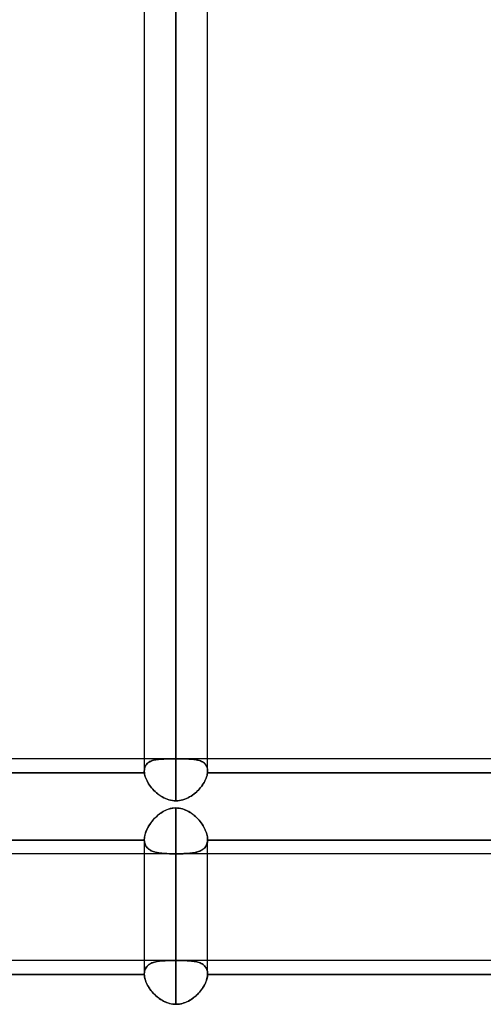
# Model space of a CAD drawing. Header units: millimetres. Extents: x -82 to 97, y -215 to 215.
# Tile 5 of 81: x 13 to 24, y -126 to -101. Entities that reach past the tile are written whole.
import ezdxf

# ---------------------------------------------------------------- set-up
doc = ezdxf.new("R2010")
doc.units = ezdxf.units.MM
doc.layers.add('MAIN-1', color=7, linetype='Continuous')
doc.layers.add('MAIN-2', color=7, linetype='Continuous')

msp = doc.modelspace()

# ---------------------------------------------------------------- linework, layer by layer
at = {"layer": 'MAIN-1'}
for p, q in [((15.619, 0), (15.619, -119.877)), ((17.204, -119.877), (17.204, 0)), ((16.411, -120.621), (16.411, 0)), ((15.619, -119.574), (8.404, -119.574)), ((24.419, -119.574), (17.204, -119.574)), ((15.621, -119.922), (8.401, -119.922)), ((15.619, -119.883), (15.619, -119.877)), ((15.619, -119.89), (15.619, -119.883)), ((15.619, -119.896), (15.619, -119.89)), ((15.62, -119.902), (15.619, -119.896)), ((15.62, -119.909), (15.62, -119.902)), ((15.621, -119.915), (15.62, -119.909)), ((15.621, -119.922), (15.621, -119.915)), ((15.626, -119.954), (15.621, -119.922)), ((15.634, -119.987), (15.626, -119.954)), ((17.196, -119.954), (17.189, -119.987)), ((17.201, -119.922), (17.196, -119.954)), ((17.202, -119.914), (17.201, -119.922)), ((24.421, -119.922), (17.201, -119.922)), ((17.203, -119.907), (17.202, -119.914)), ((17.204, -119.884), (17.203, -119.892)), ((17.203, -119.892), (17.203, -119.899)), ((17.203, -119.899), (17.203, -119.907)), ((17.204, -119.877), (17.204, -119.884)), ((15.644, -120.021), (15.634, -119.987)), ((15.656, -120.056), (15.644, -120.021)), ((15.671, -120.09), (15.656, -120.056)), ((15.688, -120.125), (15.671, -120.09)), ((15.707, -120.16), (15.688, -120.125)), ((15.728, -120.195), (15.707, -120.16)), ((15.751, -120.23), (15.728, -120.195)), ((17.095, -120.194), (17.072, -120.229)), ((17.116, -120.16), (17.095, -120.194)), ((17.135, -120.125), (17.116, -120.16)), ((17.152, -120.09), (17.135, -120.125)), ((17.167, -120.055), (17.152, -120.09)), ((17.179, -120.021), (17.167, -120.055)), ((17.189, -119.987), (17.179, -120.021)), ((15.775, -120.264), (15.751, -120.23)), ((15.802, -120.297), (15.775, -120.264)), ((15.83, -120.33), (15.802, -120.297)), ((15.86, -120.362), (15.83, -120.33)), ((15.892, -120.392), (15.86, -120.362)), ((15.924, -120.422), (15.892, -120.392)), ((15.959, -120.45), (15.924, -120.422)), ((15.995, -120.477), (15.959, -120.45)), ((16.864, -120.45), (16.828, -120.477)), ((16.898, -120.422), (16.864, -120.45)), ((16.931, -120.392), (16.898, -120.422)), ((16.963, -120.361), (16.931, -120.392)), ((16.993, -120.329), (16.963, -120.361)), ((17.021, -120.297), (16.993, -120.329)), ((17.047, -120.263), (17.021, -120.297)), ((17.072, -120.229), (17.047, -120.263)), ((16.032, -120.502), (15.995, -120.477)), ((16.07, -120.525), (16.032, -120.502)), ((16.11, -120.546), (16.07, -120.525)), ((16.15, -120.565), (16.11, -120.546)), ((16.192, -120.582), (16.15, -120.565)), ((16.234, -120.595), (16.192, -120.582)), ((16.278, -120.606), (16.234, -120.595)), ((16.322, -120.614), (16.278, -120.606)), ((16.367, -120.619), (16.322, -120.614)), ((16.411, -120.621), (16.367, -120.619)), ((16.456, -120.619), (16.411, -120.621)), ((16.5, -120.615), (16.456, -120.619)), ((16.544, -120.607), (16.5, -120.615)), ((16.587, -120.596), (16.544, -120.607)), ((16.63, -120.582), (16.587, -120.596)), ((16.672, -120.565), (16.63, -120.582)), ((16.713, -120.546), (16.672, -120.565)), ((16.753, -120.525), (16.713, -120.546)), ((16.791, -120.502), (16.753, -120.525)), ((16.828, -120.477), (16.791, -120.502)), ((25.211, -121.951), (1.783, -121.951)), ((15.619, -121.951), (15.619, -124.954)), ((16.411, -125.713), (16.411, -121.951)), ((17.204, -124.954), (17.204, -121.951)), ((15.619, -124.617), (8.404, -124.617)), ((24.419, -124.617), (17.204, -124.617)), ((15.619, -124.965), (8.404, -124.965)), ((15.619, -124.955), (15.619, -124.954)), ((15.619, -124.957), (15.619, -124.955)), ((15.619, -124.959), (15.619, -124.957)), ((15.619, -124.96), (15.619, -124.959)), ((15.619, -124.962), (15.619, -124.96)), ((15.619, -124.964), (15.619, -124.962)), ((15.619, -124.965), (15.619, -124.964)), ((15.621, -124.999), (15.619, -124.965)), ((15.626, -125.034), (15.621, -124.999)), ((15.634, -125.07), (15.626, -125.034)), ((15.645, -125.106), (15.634, -125.07)), ((15.658, -125.143), (15.645, -125.106)), ((17.174, -125.118), (17.162, -125.151)), ((17.184, -125.086), (17.174, -125.118)), ((17.192, -125.055), (17.184, -125.086)), ((17.198, -125.024), (17.192, -125.055)), ((17.202, -124.994), (17.198, -125.024)), ((17.204, -124.965), (17.202, -124.994)), ((17.204, -124.954), (17.204, -124.956)), ((17.204, -124.956), (17.204, -124.958)), ((17.204, -124.958), (17.204, -124.959)), ((17.204, -124.959), (17.204, -124.961)), ((17.204, -124.961), (17.204, -124.963)), ((17.204, -124.963), (17.204, -124.965)), ((24.419, -124.965), (17.204, -124.965)), ((15.673, -125.18), (15.658, -125.143)), ((15.691, -125.218), (15.673, -125.18)), ((15.712, -125.255), (15.691, -125.218)), ((15.734, -125.292), (15.712, -125.255)), ((15.758, -125.328), (15.734, -125.292)), ((15.785, -125.364), (15.758, -125.328)), ((15.813, -125.399), (15.785, -125.364)), ((17.029, -125.375), (17.004, -125.405)), ((17.053, -125.344), (17.029, -125.375)), ((17.075, -125.312), (17.053, -125.344)), ((17.096, -125.28), (17.075, -125.312)), ((17.115, -125.248), (17.096, -125.28)), ((17.132, -125.216), (17.115, -125.248)), ((17.148, -125.183), (17.132, -125.216)), ((17.162, -125.151), (17.148, -125.183)), ((15.843, -125.433), (15.813, -125.399)), ((15.875, -125.466), (15.843, -125.433)), ((15.908, -125.498), (15.875, -125.466)), ((15.944, -125.528), (15.908, -125.498)), ((15.98, -125.557), (15.944, -125.528)), ((16.018, -125.584), (15.98, -125.557)), ((16.058, -125.609), (16.018, -125.584)), ((16.098, -125.632), (16.058, -125.609)), ((16.759, -125.613), (16.723, -125.633)), ((16.793, -125.591), (16.759, -125.613)), ((16.827, -125.568), (16.793, -125.591)), ((16.859, -125.544), (16.827, -125.568)), ((16.891, -125.519), (16.859, -125.544)), ((16.921, -125.492), (16.891, -125.519)), ((16.95, -125.464), (16.921, -125.492)), ((16.978, -125.435), (16.95, -125.464)), ((17.004, -125.405), (16.978, -125.435)), ((16.14, -125.652), (16.098, -125.632)), ((16.183, -125.67), (16.14, -125.652)), ((16.228, -125.685), (16.183, -125.67)), ((16.273, -125.697), (16.228, -125.685)), ((16.318, -125.706), (16.273, -125.697)), ((16.365, -125.711), (16.318, -125.706)), ((16.411, -125.713), (16.365, -125.711)), ((16.452, -125.711), (16.411, -125.713)), ((16.492, -125.708), (16.452, -125.711)), ((16.532, -125.701), (16.492, -125.708)), ((16.571, -125.692), (16.532, -125.701)), ((16.61, -125.68), (16.571, -125.692)), ((16.649, -125.666), (16.61, -125.68)), ((16.686, -125.651), (16.649, -125.666)), ((16.723, -125.633), (16.686, -125.651))]:
    msp.add_line(p, q, dxfattribs=at)
at = {"layer": 'MAIN-2'}
for p, q in [((16.411, 0), (16.411, -119.574)), ((16.411, 0), (16.411, -120.621)), ((16.411, -119.574), (16.411, -43.901)), ((16.3, -119.574), (15.619, -119.574)), ((15.672, -119.711), (15.656, -119.734)), ((15.66, -119.729), (15.674, -119.71)), ((15.691, -119.691), (15.672, -119.711)), ((15.674, -119.71), (15.69, -119.692)), ((15.69, -119.692), (15.708, -119.675)), ((15.712, -119.672), (15.691, -119.691)), ((15.708, -119.675), (15.728, -119.66)), ((15.735, -119.655), (15.712, -119.672)), ((15.728, -119.66), (15.75, -119.647)), ((15.761, -119.641), (15.735, -119.655)), ((15.75, -119.647), (15.773, -119.635)), ((15.789, -119.628), (15.761, -119.641)), ((15.773, -119.635), (15.798, -119.624)), ((15.818, -119.617), (15.789, -119.628)), ((15.798, -119.624), (15.824, -119.614)), ((15.849, -119.607), (15.818, -119.617)), ((15.824, -119.614), (15.852, -119.606)), ((15.883, -119.599), (15.849, -119.607)), ((15.852, -119.606), (15.88, -119.599)), ((15.88, -119.599), (15.91, -119.594)), ((15.917, -119.592), (15.883, -119.599)), ((15.91, -119.594), (15.941, -119.589)), ((15.954, -119.587), (15.917, -119.592)), ((15.941, -119.589), (15.972, -119.585)), ((15.992, -119.583), (15.954, -119.587)), ((15.972, -119.585), (16.005, -119.581)), ((16.032, -119.579), (15.992, -119.583)), ((16.005, -119.581), (16.038, -119.579)), ((16.073, -119.577), (16.032, -119.579)), ((16.038, -119.579), (16.072, -119.577)), ((16.072, -119.577), (16.108, -119.576)), ((16.116, -119.575), (16.073, -119.577)), ((16.108, -119.576), (16.144, -119.575)), ((16.16, -119.574), (16.116, -119.575)), ((16.144, -119.575), (16.182, -119.574)), ((16.205, -119.574), (16.16, -119.574)), ((16.182, -119.574), (16.22, -119.574)), ((16.251, -119.574), (16.205, -119.574)), ((16.22, -119.574), (16.259, -119.574)), ((16.298, -119.574), (16.251, -119.574)), ((16.259, -119.574), (16.299, -119.574)), ((16.317, -119.574), (16.298, -119.574)), ((16.299, -119.574), (16.318, -119.574)), ((16.336, -119.574), (16.317, -119.574)), ((16.318, -119.574), (16.336, -119.574)), ((16.354, -119.574), (16.336, -119.574)), ((16.336, -119.574), (16.355, -119.574)), ((16.373, -119.574), (16.354, -119.574)), ((16.355, -119.574), (16.374, -119.574)), ((16.392, -119.574), (16.373, -119.574)), ((16.374, -119.574), (16.392, -119.574)), ((16.411, -119.574), (16.392, -119.574)), ((16.392, -119.574), (16.411, -119.574)), ((16.411, -119.574), (16.43, -119.574)), ((16.43, -119.574), (16.411, -119.574)), ((16.43, -119.574), (16.449, -119.574)), ((16.449, -119.574), (16.43, -119.574)), ((16.449, -119.574), (16.468, -119.574)), ((16.468, -119.574), (16.449, -119.574)), ((16.468, -119.574), (16.487, -119.574)), ((16.487, -119.574), (16.468, -119.574)), ((16.487, -119.574), (16.506, -119.574)), ((16.505, -119.574), (16.487, -119.574)), ((16.524, -119.574), (16.505, -119.574)), ((16.506, -119.574), (16.524, -119.574)), ((17.204, -119.574), (16.523, -119.574)), ((16.524, -119.574), (16.561, -119.574)), ((16.567, -119.574), (16.524, -119.574)), ((16.561, -119.574), (16.598, -119.574)), ((16.609, -119.574), (16.567, -119.574)), ((16.598, -119.574), (16.633, -119.574)), ((16.65, -119.574), (16.609, -119.574)), ((16.633, -119.574), (16.668, -119.575)), ((16.691, -119.575), (16.65, -119.574)), ((16.668, -119.575), (16.702, -119.575)), ((16.73, -119.576), (16.691, -119.575)), ((16.702, -119.575), (16.736, -119.576)), ((16.768, -119.578), (16.73, -119.576)), ((16.736, -119.576), (16.768, -119.578)), ((16.768, -119.578), (16.8, -119.58)), ((16.804, -119.58), (16.768, -119.578)), ((16.8, -119.58), (16.831, -119.583)), ((16.84, -119.584), (16.804, -119.58)), ((16.831, -119.583), (16.862, -119.586)), ((16.874, -119.588), (16.84, -119.584)), ((16.862, -119.586), (16.891, -119.59)), ((16.907, -119.593), (16.874, -119.588)), ((16.891, -119.59), (16.92, -119.595)), ((16.939, -119.599), (16.907, -119.593)), ((16.92, -119.595), (16.948, -119.601)), ((16.97, -119.606), (16.939, -119.599)), ((16.948, -119.601), (16.974, -119.607)), ((16.999, -119.615), (16.97, -119.606)), ((16.974, -119.607), (17, -119.615)), ((17.027, -119.625), (16.999, -119.615)), ((17, -119.615), (17.024, -119.624)), ((17.024, -119.624), (17.047, -119.634)), ((17.054, -119.637), (17.027, -119.625)), ((17.047, -119.634), (17.069, -119.645)), ((17.078, -119.65), (17.054, -119.637)), ((17.069, -119.645), (17.09, -119.657)), ((17.101, -119.665), (17.078, -119.65)), ((17.09, -119.657), (17.108, -119.671)), ((17.122, -119.682), (17.101, -119.665)), ((17.108, -119.671), (17.126, -119.685)), ((17.14, -119.7), (17.122, -119.682)), ((17.126, -119.685), (17.142, -119.702)), ((17.157, -119.72), (17.14, -119.7)), ((17.142, -119.702), (17.156, -119.719)), ((17.156, -119.719), (17.168, -119.738)), ((8.401, -119.922), (15.621, -119.922)), ((15.62, -119.845), (15.619, -119.877)), ((15.619, -119.877), (15.62, -119.849)), ((15.619, -119.877), (15.619, -119.883)), ((15.619, -119.883), (15.619, -119.89)), ((15.619, -119.89), (15.619, -119.896)), ((15.619, -119.896), (15.62, -119.902)), ((15.625, -119.814), (15.62, -119.845)), ((15.62, -119.849), (15.623, -119.822)), ((15.62, -119.902), (15.62, -119.909)), ((15.62, -119.909), (15.621, -119.915)), ((15.621, -119.915), (15.621, -119.922)), ((15.621, -119.922), (15.626, -119.954)), ((15.623, -119.822), (15.629, -119.797)), ((15.633, -119.786), (15.625, -119.814)), ((15.626, -119.954), (15.634, -119.987)), ((15.629, -119.797), (15.637, -119.773)), ((15.643, -119.759), (15.633, -119.786)), ((15.637, -119.773), (15.647, -119.75)), ((15.656, -119.734), (15.643, -119.759)), ((15.647, -119.75), (15.66, -119.729)), ((17.171, -119.742), (17.157, -119.72)), ((17.168, -119.738), (17.179, -119.758)), ((17.183, -119.766), (17.171, -119.742)), ((17.179, -119.758), (17.188, -119.779)), ((17.192, -119.791), (17.183, -119.766)), ((17.188, -119.779), (17.195, -119.802)), ((17.189, -119.987), (17.196, -119.954)), ((17.198, -119.818), (17.192, -119.791)), ((17.195, -119.802), (17.2, -119.826)), ((17.196, -119.954), (17.201, -119.922)), ((17.202, -119.847), (17.198, -119.818)), ((17.2, -119.826), (17.203, -119.851)), ((17.201, -119.922), (17.202, -119.914)), ((17.201, -119.922), (24.421, -119.922)), ((17.204, -119.877), (17.202, -119.847)), ((17.202, -119.914), (17.203, -119.906)), ((17.203, -119.851), (17.204, -119.877)), ((17.203, -119.891), (17.204, -119.884)), ((17.203, -119.899), (17.203, -119.891)), ((17.203, -119.906), (17.203, -119.899)), ((17.204, -119.884), (17.204, -119.877)), ((15.634, -119.987), (15.643, -120.02)), ((15.643, -120.02), (15.656, -120.054)), ((15.656, -120.054), (15.67, -120.089)), ((15.67, -120.089), (15.687, -120.124)), ((15.687, -120.124), (15.706, -120.159)), ((15.706, -120.159), (15.727, -120.194)), ((15.727, -120.194), (15.75, -120.228)), ((17.071, -120.23), (17.095, -120.196)), ((17.095, -120.196), (17.116, -120.161)), ((17.116, -120.161), (17.135, -120.126)), ((17.135, -120.126), (17.152, -120.09)), ((17.152, -120.09), (17.166, -120.056)), ((17.166, -120.056), (17.179, -120.021)), ((17.179, -120.021), (17.189, -119.987)), ((15.75, -120.228), (15.774, -120.262)), ((15.774, -120.262), (15.801, -120.296)), ((15.801, -120.296), (15.829, -120.328)), ((15.829, -120.328), (15.859, -120.36)), ((15.859, -120.36), (15.89, -120.391)), ((15.89, -120.391), (15.923, -120.421)), ((15.923, -120.421), (15.958, -120.449)), ((15.958, -120.449), (15.993, -120.476)), ((16.827, -120.478), (16.863, -120.451)), ((16.863, -120.451), (16.897, -120.423)), ((16.897, -120.423), (16.93, -120.393)), ((16.93, -120.393), (16.962, -120.362)), ((16.962, -120.362), (16.992, -120.33)), ((16.992, -120.33), (17.02, -120.298)), ((17.02, -120.298), (17.047, -120.264)), ((17.047, -120.264), (17.071, -120.23)), ((15.993, -120.476), (16.03, -120.501)), ((16.03, -120.501), (16.069, -120.524)), ((16.069, -120.524), (16.108, -120.546)), ((16.108, -120.546), (16.149, -120.565)), ((16.149, -120.565), (16.191, -120.581)), ((16.191, -120.581), (16.234, -120.595)), ((16.234, -120.595), (16.278, -120.606)), ((16.278, -120.606), (16.322, -120.615)), ((16.322, -120.615), (16.367, -120.619)), ((16.367, -120.619), (16.411, -120.621)), ((16.411, -120.621), (16.455, -120.619)), ((16.455, -120.619), (16.5, -120.615)), ((16.5, -120.615), (16.544, -120.607)), ((16.544, -120.607), (16.587, -120.596)), ((16.587, -120.596), (16.63, -120.582)), ((16.63, -120.582), (16.671, -120.566)), ((16.671, -120.566), (16.712, -120.547)), ((16.712, -120.547), (16.751, -120.526)), ((16.751, -120.526), (16.79, -120.503)), ((16.79, -120.503), (16.827, -120.478)), ((15.968, -120.975), (16, -120.95)), ((16.014, -120.94), (15.976, -120.969)), ((16, -120.95), (16.033, -120.927)), ((16.054, -120.913), (16.014, -120.94)), ((16.033, -120.927), (16.067, -120.905)), ((16.095, -120.888), (16.054, -120.913)), ((16.067, -120.905), (16.102, -120.884)), ((16.137, -120.866), (16.095, -120.888)), ((16.102, -120.884), (16.139, -120.866)), ((16.18, -120.847), (16.137, -120.866)), ((16.139, -120.866), (16.176, -120.849)), ((16.176, -120.849), (16.213, -120.834)), ((16.225, -120.831), (16.18, -120.847)), ((16.213, -120.834), (16.252, -120.822)), ((16.27, -120.818), (16.225, -120.831)), ((16.252, -120.822), (16.292, -120.813)), ((16.317, -120.808), (16.27, -120.818)), ((16.292, -120.813), (16.331, -120.806)), ((16.364, -120.802), (16.317, -120.808)), ((16.331, -120.806), (16.371, -120.801)), ((16.411, -120.8), (16.364, -120.802)), ((16.371, -120.801), (16.411, -120.8)), ((16.411, -120.8), (16.453, -120.802)), ((16.411, -124.618), (16.411, -120.8)), ((16.411, -120.8), (16.411, -124.618)), ((16.453, -120.802), (16.411, -120.8)), ((16.453, -120.802), (16.494, -120.806)), ((16.495, -120.806), (16.453, -120.802)), ((16.494, -120.806), (16.535, -120.814)), ((16.536, -120.814), (16.495, -120.806)), ((16.535, -120.814), (16.576, -120.824)), ((16.576, -120.824), (16.536, -120.814)), ((16.576, -120.824), (16.615, -120.837)), ((16.617, -120.837), (16.576, -120.824)), ((16.615, -120.837), (16.654, -120.852)), ((16.656, -120.853), (16.617, -120.837)), ((16.654, -120.852), (16.692, -120.87)), ((16.694, -120.871), (16.656, -120.853)), ((16.692, -120.87), (16.729, -120.889)), ((16.731, -120.891), (16.694, -120.871)), ((16.729, -120.889), (16.765, -120.911)), ((16.768, -120.912), (16.731, -120.891)), ((16.765, -120.911), (16.8, -120.934)), ((16.803, -120.936), (16.768, -120.912)), ((16.8, -120.934), (16.834, -120.959)), ((16.836, -120.961), (16.803, -120.936)), ((15.748, -121.22), (15.771, -121.187)), ((15.781, -121.173), (15.754, -121.211)), ((15.771, -121.187), (15.796, -121.153)), ((15.809, -121.136), (15.781, -121.173)), ((15.796, -121.153), (15.822, -121.121)), ((15.839, -121.1), (15.809, -121.136)), ((15.822, -121.121), (15.849, -121.09)), ((15.871, -121.066), (15.839, -121.1)), ((15.849, -121.09), (15.877, -121.059)), ((15.904, -121.032), (15.871, -121.066)), ((15.877, -121.059), (15.906, -121.03)), ((15.939, -121), (15.904, -121.032)), ((15.906, -121.03), (15.937, -121.002)), ((15.937, -121.002), (15.968, -120.975)), ((15.976, -120.969), (15.939, -121)), ((16.834, -120.959), (16.868, -120.986)), ((16.869, -120.988), (16.836, -120.961)), ((16.868, -120.986), (16.9, -121.015)), ((16.901, -121.016), (16.869, -120.988)), ((16.9, -121.015), (16.931, -121.045)), ((16.932, -121.045), (16.901, -121.016)), ((16.931, -121.045), (16.961, -121.076)), ((16.961, -121.076), (16.932, -121.045)), ((16.961, -121.076), (16.99, -121.108)), ((16.99, -121.108), (16.961, -121.076)), ((16.99, -121.108), (17.017, -121.141)), ((17.017, -121.141), (16.99, -121.108)), ((17.017, -121.141), (17.043, -121.175)), ((17.042, -121.175), (17.017, -121.141)), ((17.067, -121.209), (17.042, -121.175)), ((17.043, -121.175), (17.067, -121.21)), ((15.637, -121.462), (15.647, -121.428)), ((15.655, -121.405), (15.642, -121.444)), ((15.647, -121.428), (15.659, -121.393)), ((15.67, -121.366), (15.655, -121.405)), ((15.659, -121.393), (15.673, -121.358)), ((15.688, -121.327), (15.67, -121.366)), ((15.673, -121.358), (15.689, -121.324)), ((15.708, -121.288), (15.688, -121.327)), ((15.689, -121.324), (15.707, -121.289)), ((15.707, -121.289), (15.727, -121.255)), ((15.73, -121.249), (15.708, -121.288)), ((15.727, -121.255), (15.748, -121.22)), ((15.754, -121.211), (15.73, -121.249)), ((17.089, -121.244), (17.067, -121.209)), ((17.067, -121.21), (17.09, -121.245)), ((17.11, -121.28), (17.089, -121.244)), ((17.09, -121.245), (17.11, -121.28)), ((17.11, -121.28), (17.129, -121.316)), ((17.129, -121.315), (17.11, -121.28)), ((17.146, -121.351), (17.129, -121.315)), ((17.129, -121.316), (17.146, -121.352)), ((17.161, -121.387), (17.146, -121.351)), ((17.146, -121.352), (17.161, -121.387)), ((17.161, -121.387), (17.174, -121.423)), ((17.174, -121.423), (17.161, -121.387)), ((17.174, -121.423), (17.184, -121.458)), ((17.185, -121.458), (17.174, -121.423)), ((15.619, -121.603), (8.404, -121.603)), ((8.404, -121.603), (15.619, -121.603)), ((15.62, -121.556), (15.619, -121.591)), ((15.619, -121.591), (15.62, -121.56)), ((15.619, -121.593), (15.619, -121.591)), ((15.619, -121.591), (15.619, -121.593)), ((15.619, -121.591), (15.619, -121.951)), ((15.619, -121.595), (15.619, -121.593)), ((15.619, -121.593), (15.619, -121.595)), ((15.619, -121.596), (15.619, -121.595)), ((15.619, -121.595), (15.619, -121.596)), ((15.619, -121.598), (15.619, -121.596)), ((15.619, -121.596), (15.619, -121.598)), ((15.619, -121.6), (15.619, -121.598)), ((15.619, -121.598), (15.619, -121.6)), ((15.619, -121.601), (15.619, -121.6)), ((15.619, -121.6), (15.619, -121.601)), ((15.619, -121.603), (15.619, -121.601)), ((15.619, -121.601), (15.619, -121.603)), ((15.619, -121.603), (15.621, -121.631)), ((15.621, -121.635), (15.619, -121.603)), ((15.625, -121.52), (15.62, -121.556)), ((15.62, -121.56), (15.623, -121.528)), ((15.621, -121.631), (15.625, -121.658)), ((15.626, -121.666), (15.621, -121.635)), ((15.623, -121.528), (15.629, -121.495)), ((15.632, -121.482), (15.625, -121.52)), ((15.625, -121.658), (15.631, -121.684)), ((15.634, -121.696), (15.626, -121.666)), ((15.629, -121.495), (15.637, -121.462)), ((15.631, -121.684), (15.639, -121.708)), ((15.642, -121.444), (15.632, -121.482)), ((17.184, -121.458), (17.193, -121.492)), ((17.192, -121.684), (17.184, -121.709)), ((17.193, -121.492), (17.185, -121.458)), ((17.188, -121.696), (17.196, -121.667)), ((17.198, -121.658), (17.192, -121.684)), ((17.193, -121.492), (17.199, -121.526)), ((17.199, -121.526), (17.193, -121.492)), ((17.196, -121.667), (17.201, -121.636)), ((17.202, -121.631), (17.198, -121.658)), ((17.199, -121.526), (17.203, -121.559)), ((17.203, -121.559), (17.199, -121.526)), ((17.201, -121.636), (17.204, -121.603)), ((17.204, -121.603), (17.202, -121.631)), ((17.203, -121.559), (17.204, -121.591)), ((17.204, -121.591), (17.203, -121.559)), ((17.204, -121.591), (17.204, -121.593)), ((17.204, -121.593), (17.204, -121.591)), ((17.204, -121.951), (17.204, -121.591)), ((17.204, -121.593), (17.204, -121.595)), ((17.204, -121.595), (17.204, -121.593)), ((17.204, -121.595), (17.204, -121.597)), ((17.204, -121.597), (17.204, -121.595)), ((17.204, -121.597), (17.204, -121.599)), ((17.204, -121.599), (17.204, -121.597)), ((17.204, -121.599), (17.204, -121.601)), ((17.204, -121.601), (17.204, -121.599)), ((17.204, -121.601), (17.204, -121.603)), ((17.204, -121.603), (17.204, -121.601)), ((24.419, -121.603), (17.204, -121.603)), ((17.204, -121.603), (24.419, -121.603)), ((15.645, -121.723), (15.634, -121.696)), ((15.639, -121.708), (15.649, -121.732)), ((15.658, -121.749), (15.645, -121.723)), ((15.649, -121.732), (15.66, -121.754)), ((15.673, -121.773), (15.658, -121.749)), ((15.66, -121.754), (15.674, -121.774)), ((15.691, -121.795), (15.673, -121.773)), ((15.674, -121.774), (15.69, -121.794)), ((15.69, -121.794), (15.707, -121.812)), ((15.712, -121.816), (15.691, -121.795)), ((15.707, -121.812), (15.726, -121.828)), ((15.734, -121.834), (15.712, -121.816)), ((15.726, -121.828), (15.747, -121.843)), ((15.758, -121.851), (15.734, -121.834)), ((15.747, -121.843), (15.769, -121.857)), ((15.785, -121.866), (15.758, -121.851)), ((15.769, -121.857), (15.792, -121.87)), ((15.813, -121.879), (15.785, -121.866)), ((15.792, -121.87), (15.817, -121.881)), ((15.843, -121.891), (15.813, -121.879)), ((15.817, -121.881), (15.844, -121.891)), ((15.875, -121.902), (15.843, -121.891)), ((15.844, -121.891), (15.872, -121.9)), ((15.872, -121.9), (15.9, -121.909)), ((15.908, -121.911), (15.875, -121.902)), ((15.9, -121.909), (15.931, -121.916)), ((15.944, -121.918), (15.908, -121.911)), ((15.931, -121.916), (15.962, -121.922)), ((15.98, -121.925), (15.944, -121.918)), ((15.962, -121.922), (15.994, -121.927)), ((16.018, -121.93), (15.98, -121.925)), ((15.994, -121.927), (16.028, -121.931)), ((16.058, -121.935), (16.018, -121.93)), ((16.028, -121.931), (16.063, -121.935)), ((16.098, -121.938), (16.058, -121.935)), ((16.063, -121.935), (16.098, -121.938)), ((16.759, -121.935), (16.723, -121.938)), ((16.723, -121.938), (16.764, -121.935)), ((16.793, -121.932), (16.759, -121.935)), ((16.764, -121.935), (16.803, -121.93)), ((16.827, -121.927), (16.793, -121.932)), ((16.803, -121.93), (16.841, -121.925)), ((16.859, -121.922), (16.827, -121.927)), ((16.841, -121.925), (16.878, -121.918)), ((16.891, -121.916), (16.859, -121.922)), ((16.878, -121.918), (16.913, -121.911)), ((16.921, -121.909), (16.891, -121.916)), ((16.913, -121.911), (16.947, -121.902)), ((16.95, -121.901), (16.921, -121.909)), ((16.947, -121.902), (16.978, -121.891)), ((16.978, -121.892), (16.95, -121.901)), ((16.978, -121.891), (17.009, -121.88)), ((17.004, -121.882), (16.978, -121.892)), ((17.029, -121.87), (17.004, -121.882)), ((17.009, -121.88), (17.037, -121.866)), ((17.053, -121.858), (17.029, -121.87)), ((17.037, -121.866), (17.064, -121.851)), ((17.075, -121.844), (17.053, -121.858)), ((17.064, -121.851), (17.088, -121.834)), ((17.096, -121.829), (17.075, -121.844)), ((17.088, -121.834), (17.111, -121.816)), ((17.115, -121.812), (17.096, -121.829)), ((17.111, -121.816), (17.131, -121.796)), ((17.132, -121.794), (17.115, -121.812)), ((17.131, -121.796), (17.149, -121.773)), ((17.148, -121.775), (17.132, -121.794)), ((17.162, -121.754), (17.148, -121.775)), ((17.149, -121.773), (17.165, -121.749)), ((17.174, -121.732), (17.162, -121.754)), ((17.165, -121.749), (17.178, -121.724)), ((17.184, -121.709), (17.174, -121.732)), ((17.178, -121.724), (17.188, -121.696)), ((16.098, -121.938), (16.135, -121.941)), ((16.14, -121.941), (16.098, -121.938)), ((16.135, -121.941), (16.172, -121.943)), ((16.183, -121.943), (16.14, -121.941)), ((16.172, -121.943), (16.211, -121.944)), ((16.228, -121.945), (16.183, -121.943)), ((16.211, -121.944), (16.25, -121.946)), ((16.273, -121.946), (16.228, -121.945)), ((16.25, -121.946), (16.29, -121.946)), ((16.318, -121.947), (16.273, -121.946)), ((16.29, -121.946), (16.33, -121.947)), ((16.365, -121.947), (16.318, -121.947)), ((16.33, -121.947), (16.371, -121.947)), ((16.411, -121.947), (16.365, -121.947)), ((16.371, -121.947), (16.411, -121.947)), ((16.411, -121.947), (16.411, -125.713)), ((16.452, -121.947), (16.411, -121.947)), ((16.411, -121.947), (16.457, -121.947)), ((16.492, -121.947), (16.452, -121.947)), ((16.457, -121.947), (16.503, -121.947)), ((16.532, -121.946), (16.492, -121.947)), ((16.503, -121.947), (16.549, -121.946)), ((16.571, -121.946), (16.532, -121.946)), ((16.549, -121.946), (16.594, -121.945)), ((16.61, -121.944), (16.571, -121.946)), ((16.594, -121.945), (16.638, -121.943)), ((16.649, -121.943), (16.61, -121.944)), ((16.638, -121.943), (16.681, -121.941)), ((16.686, -121.941), (16.649, -121.943)), ((16.681, -121.941), (16.723, -121.938)), ((16.723, -121.938), (16.686, -121.941)), ((17.204, -124.617), (15.619, -124.617)), ((15.939, -124.641), (15.904, -124.648)), ((15.906, -124.648), (15.937, -124.641)), ((15.937, -124.641), (15.968, -124.636)), ((15.976, -124.635), (15.939, -124.641)), ((15.968, -124.636), (16, -124.632)), ((16.014, -124.63), (15.976, -124.635)), ((16, -124.632), (16.033, -124.628)), ((16.054, -124.627), (16.014, -124.63)), ((16.033, -124.628), (16.067, -124.626)), ((16.095, -124.624), (16.054, -124.627)), ((16.067, -124.626), (16.102, -124.623)), ((16.137, -124.622), (16.095, -124.624)), ((16.102, -124.623), (16.139, -124.622)), ((16.18, -124.62), (16.137, -124.622)), ((16.139, -124.622), (16.176, -124.62)), ((16.176, -124.62), (16.213, -124.619)), ((16.225, -124.619), (16.18, -124.62)), ((16.213, -124.619), (16.252, -124.619)), ((16.27, -124.618), (16.225, -124.619)), ((16.252, -124.619), (16.292, -124.618)), ((16.317, -124.618), (16.27, -124.618)), ((16.292, -124.618), (16.331, -124.618)), ((16.364, -124.618), (16.317, -124.618)), ((16.331, -124.618), (16.371, -124.618)), ((16.411, -124.618), (16.364, -124.618)), ((16.371, -124.618), (16.411, -124.618)), ((16.453, -124.618), (16.411, -124.618)), ((16.411, -124.618), (16.453, -124.618)), ((16.495, -124.618), (16.453, -124.618)), ((16.453, -124.618), (16.494, -124.618)), ((16.494, -124.618), (16.535, -124.618)), ((16.536, -124.618), (16.495, -124.618)), ((16.535, -124.618), (16.576, -124.619)), ((16.576, -124.619), (16.536, -124.618)), ((16.617, -124.619), (16.576, -124.619)), ((16.576, -124.619), (16.615, -124.619)), ((16.615, -124.619), (16.654, -124.62)), ((16.656, -124.62), (16.617, -124.619)), ((16.654, -124.62), (16.692, -124.622)), ((16.694, -124.622), (16.656, -124.62)), ((16.692, -124.622), (16.729, -124.624)), ((16.731, -124.624), (16.694, -124.622)), ((16.729, -124.624), (16.765, -124.626)), ((16.768, -124.627), (16.731, -124.624)), ((16.765, -124.626), (16.8, -124.63)), ((16.803, -124.63), (16.768, -124.627)), ((16.8, -124.63), (16.834, -124.634)), ((16.836, -124.634), (16.803, -124.63)), ((16.834, -124.634), (16.868, -124.638)), ((16.869, -124.639), (16.836, -124.634)), ((16.868, -124.638), (16.9, -124.644)), ((16.901, -124.644), (16.869, -124.639)), ((16.9, -124.644), (16.931, -124.651)), ((16.932, -124.651), (16.901, -124.644)), ((15.625, -124.889), (15.62, -124.921)), ((15.623, -124.896), (15.629, -124.87)), ((15.632, -124.86), (15.625, -124.889)), ((15.629, -124.87), (15.637, -124.845)), ((15.642, -124.832), (15.632, -124.86)), ((15.637, -124.845), (15.647, -124.821)), ((15.655, -124.806), (15.642, -124.832)), ((15.647, -124.821), (15.659, -124.798)), ((15.67, -124.782), (15.655, -124.806)), ((15.659, -124.798), (15.673, -124.777)), ((15.688, -124.76), (15.67, -124.782)), ((15.673, -124.777), (15.689, -124.758)), ((15.708, -124.74), (15.688, -124.76)), ((15.689, -124.758), (15.707, -124.74)), ((15.707, -124.74), (15.727, -124.724)), ((15.73, -124.721), (15.708, -124.74)), ((15.727, -124.724), (15.748, -124.709)), ((15.754, -124.705), (15.73, -124.721)), ((15.748, -124.709), (15.771, -124.695)), ((15.781, -124.69), (15.754, -124.705)), ((15.771, -124.695), (15.796, -124.683)), ((15.809, -124.677), (15.781, -124.69)), ((15.796, -124.683), (15.822, -124.672)), ((15.839, -124.666), (15.809, -124.677)), ((15.822, -124.672), (15.849, -124.663)), ((15.871, -124.656), (15.839, -124.666)), ((15.849, -124.663), (15.877, -124.655)), ((15.904, -124.648), (15.871, -124.656)), ((15.877, -124.655), (15.906, -124.648)), ((16.931, -124.651), (16.961, -124.659)), ((16.961, -124.659), (16.932, -124.651)), ((16.99, -124.668), (16.961, -124.659)), ((16.961, -124.659), (16.99, -124.668)), ((17.017, -124.679), (16.99, -124.668)), ((16.99, -124.668), (17.017, -124.679)), ((17.042, -124.691), (17.017, -124.679)), ((17.017, -124.679), (17.043, -124.691)), ((17.067, -124.704), (17.042, -124.691)), ((17.043, -124.691), (17.067, -124.704)), ((17.089, -124.719), (17.067, -124.704)), ((17.067, -124.704), (17.09, -124.719)), ((17.11, -124.736), (17.089, -124.719)), ((17.09, -124.719), (17.11, -124.736)), ((17.129, -124.754), (17.11, -124.736)), ((17.11, -124.736), (17.129, -124.754)), ((17.146, -124.773), (17.129, -124.754)), ((17.129, -124.754), (17.146, -124.773)), ((17.161, -124.794), (17.146, -124.773)), ((17.146, -124.773), (17.161, -124.795)), ((17.174, -124.817), (17.161, -124.794)), ((17.161, -124.795), (17.174, -124.817)), ((17.185, -124.842), (17.174, -124.817)), ((17.174, -124.817), (17.184, -124.842)), ((17.184, -124.842), (17.193, -124.867)), ((17.193, -124.868), (17.185, -124.842)), ((17.193, -124.867), (17.199, -124.895)), ((17.199, -124.895), (17.193, -124.868)), ((8.404, -124.965), (15.619, -124.965)), ((15.62, -124.921), (15.619, -124.954)), ((15.619, -124.954), (15.62, -124.924)), ((15.619, -124.954), (15.619, -124.955)), ((15.619, -124.955), (15.619, -124.957)), ((15.619, -124.957), (15.619, -124.959)), ((15.619, -124.959), (15.619, -124.96)), ((15.619, -124.96), (15.619, -124.962)), ((15.619, -124.962), (15.619, -124.964)), ((15.619, -124.964), (15.619, -124.965)), ((15.619, -124.965), (15.621, -124.994)), ((15.62, -124.924), (15.623, -124.896)), ((15.621, -124.994), (15.625, -125.024)), ((15.625, -125.024), (15.631, -125.055)), ((15.631, -125.055), (15.639, -125.086)), ((15.639, -125.086), (15.649, -125.118)), ((15.649, -125.118), (15.66, -125.15)), ((17.165, -125.143), (17.178, -125.106)), ((17.178, -125.106), (17.188, -125.07)), ((17.188, -125.07), (17.196, -125.034)), ((17.196, -125.034), (17.201, -124.999)), ((17.203, -124.924), (17.199, -124.895)), ((17.199, -124.895), (17.203, -124.924)), ((17.201, -124.999), (17.204, -124.965)), ((17.204, -124.954), (17.203, -124.924)), ((17.203, -124.924), (17.204, -124.954)), ((17.204, -124.956), (17.204, -124.954)), ((17.204, -124.957), (17.204, -124.956)), ((17.204, -124.959), (17.204, -124.957)), ((17.204, -124.961), (17.204, -124.959)), ((17.204, -124.963), (17.204, -124.961)), ((17.204, -124.965), (17.204, -124.963)), ((17.204, -124.965), (24.419, -124.965)), ((15.66, -125.15), (15.674, -125.182)), ((15.674, -125.182), (15.69, -125.215)), ((15.69, -125.215), (15.707, -125.247)), ((15.707, -125.247), (15.726, -125.279)), ((15.726, -125.279), (15.747, -125.311)), ((15.747, -125.311), (15.769, -125.343)), ((15.769, -125.343), (15.792, -125.374)), ((15.792, -125.374), (15.817, -125.404)), ((17.009, -125.4), (17.037, -125.365)), ((17.037, -125.365), (17.064, -125.329)), ((17.064, -125.329), (17.088, -125.292)), ((17.088, -125.292), (17.111, -125.255)), ((17.111, -125.255), (17.131, -125.218)), ((17.131, -125.218), (17.149, -125.181)), ((17.149, -125.181), (17.165, -125.143)), ((15.817, -125.404), (15.844, -125.434)), ((15.844, -125.434), (15.872, -125.463)), ((15.872, -125.463), (15.9, -125.491)), ((15.9, -125.491), (15.931, -125.518)), ((15.931, -125.518), (15.962, -125.543)), ((15.962, -125.543), (15.994, -125.568)), ((15.994, -125.568), (16.028, -125.591)), ((16.028, -125.591), (16.063, -125.612)), ((16.063, -125.612), (16.098, -125.632)), ((16.723, -125.633), (16.764, -125.61)), ((16.764, -125.61), (16.803, -125.585)), ((16.803, -125.585), (16.841, -125.558)), ((16.841, -125.558), (16.878, -125.529)), ((16.878, -125.529), (16.913, -125.499)), ((16.913, -125.499), (16.947, -125.467)), ((16.947, -125.467), (16.978, -125.434)), ((16.978, -125.434), (17.009, -125.4)), ((16.098, -125.632), (16.135, -125.65)), ((16.135, -125.65), (16.172, -125.666)), ((16.172, -125.666), (16.211, -125.68)), ((16.211, -125.68), (16.25, -125.692)), ((16.25, -125.692), (16.29, -125.701)), ((16.29, -125.701), (16.33, -125.707)), ((16.33, -125.707), (16.371, -125.711)), ((16.371, -125.711), (16.411, -125.713)), ((16.411, -125.713), (16.457, -125.711)), ((16.457, -125.711), (16.503, -125.706)), ((16.503, -125.706), (16.549, -125.697)), ((16.549, -125.697), (16.594, -125.685)), ((16.594, -125.685), (16.638, -125.671)), ((16.638, -125.671), (16.681, -125.653)), ((16.681, -125.653), (16.723, -125.633))]:
    msp.add_line(p, q, dxfattribs=at)

doc.saveas('drawing.dxf')
